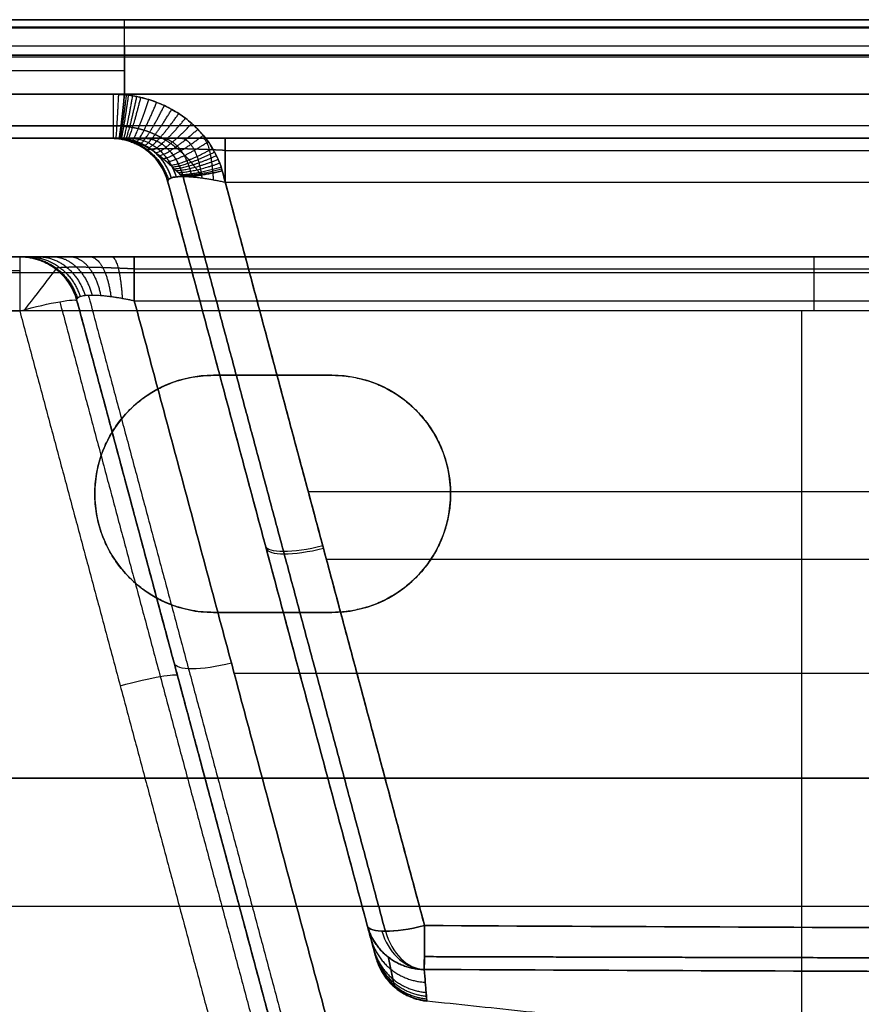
# Model space of a CAD drawing. Header units: millimetres. Extents: x -303 to 908, y -150 to 0.
# Tile 249 of 256: x 444 to 515, y -83 to 0. Entities that reach past the tile are written whole.
import ezdxf

# ---------------------------------------------------------------- set-up
doc = ezdxf.new("R2010")
doc.units = ezdxf.units.MM
doc.header["$MEASUREMENT"] = 0
doc.layers.add('IGES level 0', color=7, linetype='Continuous', true_color=0xfcfbff)

msp = doc.modelspace()

# ---------------------------------------------------------------- linework, layer by layer
at = {"layer": 'IGES level 0', "extrusion": (1, -2.376e-15, 1.82317e-15)}
msp.add_arc((-3, 164.302, 452.5), 3, 285, 0, dxfattribs=at)
at = {"layer": 'IGES level 0', "extrusion": (1, 8.89496e-48, -6.12323e-17)}
msp.add_arc((-3, 164.302, 452.5), 3, 285, 0, dxfattribs=at)
at = {"layer": 'IGES level 0', "extrusion": (1, 7.97996e-17, -6.12323e-17)}
msp.add_arc((-5, 155.484, 451.539), 5, 105.00003, 180, dxfattribs=at)
at = {"layer": 'IGES level 0'}
for centre, radius, start, end in [((451.343, -15, 153.498), 5, 15, 90), ((451.343, -15, -153.498), 5, 15, 90), ((451.343, -15, 153.498), 5, 15, 90), ((451.343, -15), 5, 15, 90), ((443.67, -25, 106.419), 5, 15, 90), ((443.67, -25, -161.171), 5, 15, 90), ((443.67, -25, -27.376), 5, 15, 90), ((443.67, -25, 106.419), 5, 15, 90), ((443.67, -25, 106.419), 5, 15, 89.71585), ((460, -40, -292), 10, 90, 270), ((460, -40, -273.83), 10, 90, 270), ((460, -40, -292), 10, 90, 270), ((470, -40, -292), 10, 0, 90), ((470, -40, -273.83), 10, 0, 90), ((470, -40, -292), 10, 0, 90), ((470, -40, -292), 10, 270, 0), ((470, -40, -292), 10, 270, 0), ((470, -40, -274.27), 10, 270, 0)]:
    msp.add_arc(centre, radius, start, end, dxfattribs=at)
at = {"layer": 'IGES level 0', "extrusion": (1, 6.15843e-15, -7.0442e-15)}
msp.add_arc((-15, -163.157, 461.002), 5, 0, 75, dxfattribs=at)
at = {"layer": 'IGES level 0', "extrusion": (1, -4.42697e-11, -7.0442e-15)}
msp.add_arc((-25, 106.419, 443.67), 5, 0, 85, dxfattribs=at)
at = {"layer": 'IGES level 0', "extrusion": (1, 2.94563e-11, -7.0442e-15)}
msp.add_arc((-25, -170.83, 453.329), 5, 0, 75, dxfattribs=at)
at = {"layer": 'IGES level 0', "extrusion": (1, 0, 0)}
msp.add_arc((-25, -250.419, 510.671), 5, 275, 360, dxfattribs=at)
at = {"layer": 'IGES level 0', "extrusion": (0.793353, -0.608761, 6.12323e-17)}
msp.add_arc((250.255, 106.419, 367.206), 5, 360, 82.09627, dxfattribs=at)
at = {"layer": 'IGES level 0', "extrusion": (-0.2579, 0.962495, -0.084207)}
for centre in [(-422.081, 94.338, -147.446), (-422.081, 94.338, -147.446), (-422.081, 94.338, -180.301)]:
    msp.add_arc(centre, 5, 91.29256, 180, dxfattribs=at)
at = {"layer": 'IGES level 0', "extrusion": (-0.250563, 0.935113, -0.250563)}
for centre, start, end in [((-442.081, -181.502, -121.475), 273.84097, 360), ((-432.081, -190.853, -126.864), 273.84097, 360), ((-442.081, -181.502, -155.724), 273.92424, 360), ((-442.081, -181.502, -155.724), 273.92424, 360), ((-442.081, -181.502, -155.724), 273.84097, 273.92424)]:
    msp.add_arc(centre, 5, start, end, dxfattribs=at)
at = {"layer": 'IGES level 0', "extrusion": (-0.250563, 0.935113, 0.250563)}
for centre, start in [((-442.081, 181.502, -121.679), 0), ((-442.081, 181.502, -155.724), 360), ((-442.081, 181.502, -155.724), 0)]:
    msp.add_arc(centre, 5, start, 86.15903, dxfattribs=at)
at = {"layer": 'IGES level 0', "extrusion": (0.009013, -0.033637, 0.999393)}
msp.add_arc((442.081, -200.875, -129.777), 5, 180, 254.7321, dxfattribs=at)
at = {"layer": 'IGES level 0', "extrusion": (-0.009013, 0.033637, 0.999393)}
msp.add_arc((-442.081, 200.875, 129.777), 5, 360, 74.7321, dxfattribs=at)
at = {"layer": 'IGES level 0', "extrusion": (-0.630459, -0.023036, 0.775881)}
msp.add_arc((92.524, 282.109, -405.564), 5, 289.05078, 352.1209, dxfattribs=at)
at = {"layer": 'IGES level 0', "extrusion": (0.704426, 0.020446, 0.709483)}
msp.add_arc((-88.959, -240.976, 432.025), 5, 109.57821, 177.26763, dxfattribs=at)
at = {"layer": 'IGES level 0', "extrusion": (0.999987, -0.004874, -0.001306)}
msp.add_arc((-72.798, 137.317, 477.988), 5, 104.99982, 178.0748, dxfattribs=at)
at = {"layer": 'IGES level 0', "extrusion": (0.999987, -0.004874, 0.001306)}
msp.add_arc((-72.798, -137.317, 477.988), 5, 181.9252, 255.00018, dxfattribs=at)
at = {"layer": 'IGES level 0', "extrusion": (0.999988, -0.004852, 0.000663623)}
msp.add_arc((-72.809, -137.01, 478.075), 5, 181.9252, 254.99088, dxfattribs=at)
at = {"layer": 'IGES level 0', "extrusion": (0.999988, -0.004824, -0.000162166)}
msp.add_arc((-72.822, -136.616, 478.186), 5, 181.9252, 254.97893, dxfattribs=at)
msp.add_arc((-72.822, -136.616, 478.186), 5, 181.9252, 254.97893, dxfattribs=at)
at = {"layer": 'IGES level 0', "extrusion": (-0.250563, 0.935147, -0.250436)}
msp.add_arc((-442.083, -181.48, -155.744), 5, 273.84083, 273.9241, dxfattribs=at)
at = {"layer": 'IGES level 0'}
for points, degree in [([(-297.5, 0, -289), (302.5, 0, -289), (902.5, 0, -289)], 2), ([(902.5, 0, 165), (302.5, 0, 165), (-297.5, 0, 165)], 2), ([(902.5, 0, 165), (302.5, 0, 165), (-297.5, 0, 165)], 2), ([(-297.5, 0, -289), (302.5, 0, -289), (902.5, 0, -289)], 2), ([(-292.052, 0, -286), (302.5, 0, -286), (897.052, 0, -286)], 2), ([(897.052, 0, -286), (302.5, 0, -286), (-292.052, 0, -286)], 2), ([(152.5, 0, 164.302), (302.5, 0, 164.302), (452.5, 0, 164.302)], 2), ([(152.5, 0, 164.302), (302.5, 0, 164.302), (452.5, 0, 164.302)], 2), ([(452.5, 0, 164.302), (674.287, 0, 164.302), (896.075, 0, 164.302)], 2), ([(452.5, 0, 164.302), (674.287, 0, 164.302), (896.075, 0, 164.302)], 2), ([(-297.5, -0.681, -290.903), (302.5, -0.681, -290.903), (902.5, -0.681, -290.903)], 2), ([(902.5, -0.681, 166.903), (302.5, -0.681, 166.903), (-297.5, -0.681, 166.903)], 2), ([(452.5, -0.62, 162.476), (302.5, -0.62, 162.476), (152.5, -0.62, 162.476)], 2), ([(896.075, -0.62, 162.476), (674.287, -0.62, 162.476), (452.5, -0.62, 162.476)], 2), ([(452.5, -2.224, 161.404), (302.5, -2.224, 161.404), (152.5, -2.224, 161.404)], 2), ([(452.5, -2.224, 161.404), (302.5, -2.224, 161.404), (152.5, -2.224, 161.404)], 2), ([(896.075, -2.224, 161.404), (674.287, -2.224, 161.404), (452.5, -2.224, 161.404)], 2), ([(896.075, -2.224, 161.404), (674.287, -2.224, 161.404), (452.5, -2.224, 161.404)], 2), ([(452.5, -2.224, 161.404), (452.5, -4.281, 160.853), (452.5, -6.339, 160.302)], 2), ([(452.5, -6.339, 160.302), (452.5, -4.281, 160.853), (452.5, -2.224, 161.404)], 2), ([(902.5, -3, -292), (302.5, -3, -292), (-297.5, -3, -292)], 2), ([(-297.5, -3, 168), (302.5, -3, 168), (902.5, -3, 168)], 2), ([(-297.5, -3, -292), (302.5, -3, -292), (902.5, -3, -292)], 2), ([(902.5, -3, 168), (302.5, -3, 168), (-297.5, -3, 168)], 2), ([(-290.827, -3.147, -285.157), (302.5, -3.147, -285.157), (895.827, -3.147, -285.157)], 2), ([(152.5, -4.293, 160.85), (302.5, -4.293, 160.85), (452.5, -4.293, 160.85)], 2), ([(-289.984, -6.294, -284.314), (302.5, -6.294, -284.314), (894.984, -6.294, -284.314)], 2), ([(894.984, -6.294, -284.314), (302.5, -6.294, -284.314), (-289.984, -6.294, -284.314)], 2), ([(451.539, -6.294, 160.313), (302.5, -6.294, 160.313), (153.461, -6.294, 160.313)], 2), ([(153.461, -6.294, 160.313), (302.5, -6.294, 160.313), (451.539, -6.294, 160.313)], 2), ([(452.5, -6.339, 160.302), (452.182, -6.309, 160.309), (451.862, -6.294, 160.313), (451.539, -6.294, 160.313)], 3), ([(451.539, -6.294, 160.313), (451.859, -6.294, 160.313), (452.181, -6.309, 160.31), (452.5, -6.339, 160.302)], 3), ([(894.984, -8.967, -282.528), (302.5, -8.967, -282.528), (-289.984, -8.967, -282.528)], 2), ([(153.461, -8.967, 158.528), (302.5, -8.967, 158.528), (451.539, -8.967, 158.528)], 2), ([(894.984, -10, -279.484), (302.5, -10, -279.484), (-289.984, -10, -279.484)], 2), ([(-289.984, -10, -279.484), (302.5, -10, -279.484), (894.984, -10, -279.484)], 2), ([(153.461, -10, 155.484), (302.5, -10, 155.484), (451.539, -10, 155.484)], 2), ([(451.539, -10, 155.484), (302.5, -10, 155.484), (153.461, -10, 155.484)], 2), ([(153.657, -10, -62), (302.5, -10, -62), (451.343, -10, -62)], 2), ([(451.343, -10, -153.498), (451.343, -10), (451.343, -10, 153.498)], 2), ([(451.343, -10, -153.498), (451.343, -10), (451.343, -10, 153.498)], 2), ([(451.539, -10, 155.484), (451.706, -10, 155.515), (451.873, -10.008, 155.545), (452.039, -10.022, 155.574)], 3), ([(451.539, -10, 155.484), (451.706, -10, 155.515), (451.873, -10.007, 155.545), (452.039, -10.022, 155.574)], 3), ([(894.984, -10, -163.157), (677.993, -10, -163.157), (461.002, -10, -163.157)], 2), ([(894.984, -10, -163.157), (677.993, -10, -163.157), (461.002, -10, -163.157)], 2), ([(454.701, -11.295, 153.498), (454.701, -11.295), (454.701, -11.295, -153.498)], 2), ([(461.002, -11.033, -160.113), (677.716, -11.033, -160.113), (894.43, -11.033, -160.113)], 2), ([(460.746, -12.751, 158.583), (459.533, -13.054, 158.502), (458.326, -13.228, 157.946), (457.44, -13.228, 157.06)], 3), ([(474.501, -76.9, -139.999), (465.97, -45.064, -148.53), (457.44, -13.228, -157.06)], 2), ([(457.44, -13.228, 157.06), (465.97, -45.064, 148.53), (474.501, -76.9, 139.999)], 2), ([(477.807, -76.422, 141.523), (469.277, -44.586, 150.053), (460.746, -12.751, 158.583)], 2), ([(460.746, -12.751, 158.583), (469.277, -44.586, 150.053), (477.807, -76.422, 141.523)], 2), ([(456.172, -13.706, 153.498), (456.172, -13.706), (456.172, -13.706, -153.498)], 2), ([(472.977, -76.422, -136.693), (464.575, -45.064, -145.096), (456.172, -13.706, -153.498)], 2), ([(456.172, -13.706, 153.498), (464.575, -45.064, 145.096), (472.977, -76.422, 136.693)], 2), ([(472.977, -76.422, -136.693), (464.575, -45.064, -145.096), (456.172, -13.706, -153.498)], 2), ([(456.172, -13.706, -153.498), (456.172, -13.706), (456.172, -13.706, 153.498)], 2), ([(456.172, -13.706, 153.498), (464.575, -45.064, 145.096), (472.977, -76.422, 136.693)], 2), ([(456.172, -13.706), (464.936, -46.412), (473.7, -79.118)], 2), ([(461.002, -13.706, -158.328), (677, -13.706, -158.328), (892.998, -13.706, -158.328)], 2), ([(461.002, -13.706, -158.328), (469.404, -45.064, -149.925), (477.807, -76.422, -141.523)], 2), ([(477.807, -76.422, -141.523), (469.404, -45.064, -149.925), (461.002, -13.706, -158.328)], 2), ([(461.002, -13.706, -158.328), (677, -13.706, -158.328), (892.998, -13.706, -158.328)], 2), ([(364.081, -20, -250.419), (510.671, -20, -250.419), (657.262, -20, -250.419)], 2), ([(443.67, -20, 106.419), (403.875, -20, 106.419), (364.081, -20, 106.419)], 2), ([(364.081, -20, -250.419), (510.671, -20, -250.419), (657.262, -20, -250.419)], 2), ([(364.081, -20, -75.872), (403.875, -20, -75.872), (443.67, -20, -75.872)], 2), ([(443.67, -20, -161.171), (443.67, -20, -27.376), (443.67, -20, 106.419)], 2), ([(443.67, -20, -161.171), (443.67, -20, -27.376), (443.67, -20, 106.419)], 2), ([(639.13, -20, -170.83), (546.23, -20, -170.83), (453.329, -20, -170.83)], 2), ([(639.13, -20, -170.83), (546.23, -20, -170.83), (453.329, -20, -170.83)], 2), ([(364.081, -21.152, 109.612), (403.875, -21.152, 109.612), (443.67, -21.152, 109.612)], 2), ([(364.081, -21.314, -253.797), (510.671, -21.314, -253.797), (657.262, -21.314, -253.797)], 2), ([(446.713, -21.033, -161.171), (446.713, -21.033, -27.376), (446.713, -21.033, 106.419)], 2), ([(639.13, -21.033, -167.787), (546.23, -21.033, -167.787), (453.329, -21.033, -167.787)], 2), ([(449.454, -23.236, -164.383), (457.953, -54.955, -155.884), (466.452, -86.673, -147.385)], 2), ([(447.047, -23.79, 109.902), (455.52, -55.414, 112.669), (463.994, -87.037, 115.436)], 2), ([(448.499, -23.706, 106.419), (448.499, -23.706, -27.376), (448.499, -23.706, -161.171)], 2), ([(465.245, -86.203, -144.425), (456.872, -54.955, -152.798), (448.499, -23.706, -161.171)], 2), ([(465.446, -86.952, 111.953), (456.973, -55.329, 109.186), (448.499, -23.706, 106.419)], 2), ([(448.499, -23.706, -161.171), (448.499, -23.706, -27.376), (448.499, -23.706, 106.419)], 2), ([(448.499, -23.706, 106.419), (456.973, -55.329, 109.186), (465.446, -86.952, 111.953)], 2), ([(465.245, -86.203, -144.425), (456.872, -54.955, -152.798), (448.499, -23.706, -161.171)], 2), ([(448.499, -23.706, -24.609), (457.146, -55.978, -24.609), (465.794, -88.25, -24.609)], 2), ([(453.329, -23.706, -166.001), (546.23, -23.706, -166.001), (639.13, -23.706, -166.001)], 2), ([(453.329, -23.706, -166.001), (461.702, -54.955, -157.628), (470.075, -86.203, -149.255)], 2), ([(470.075, -86.203, -149.255), (461.702, -54.955, -157.628), (453.329, -23.706, -166.001)], 2), ([(453.329, -23.706, -166.001), (546.23, -23.706, -166.001), (639.13, -23.706, -166.001)], 2), ([(657.262, -24.564, -255.4), (510.671, -24.564, -255.4), (364.081, -24.564, -255.4)], 2), ([(364.081, -24.564, 111.4), (403.875, -24.564, 111.4), (443.67, -24.564, 111.4)], 2), ([(657.262, -24.564, -255.4), (510.671, -24.564, -255.4), (364.081, -24.564, -255.4)], 2), ([(443.67, -24.564, 111.4), (452.143, -56.188, 114.167), (460.616, -87.811, 116.934)], 2), ([(443.67, -24.564, 111.4), (452.143, -56.188, 114.167), (460.616, -87.811, 116.934)], 2), ([(509.584, -24.564, -255.4), (509.584, -74.782, -259.794), (509.584, -125, -264.187)], 2), ([(460, -30, -255.876), (465, -30, -255.876), (470, -30, -255.876)], 2), ([(470, -30, -292), (465, -30, -292), (460, -30, -292)], 2), ([(460, -30, -292), (460, -30, -273.938), (460, -30, -255.876)], 2), ([(460, -30, -273.938), (465, -30, -273.938), (470, -30, -273.938)], 2), ([(460, -30, -255.876), (460, -30, -273.938), (460, -30, -292)], 2), ([(460, -30, -255.876), (465, -30, -255.876), (470, -30, -255.876)], 2), ([(470, -30, -292), (465, -30, -292), (460, -30, -292)], 2), ([(465, -30, -255.876), (465, -30, -273.938), (465, -30, -292)], 2), ([(470, -30, -292), (470, -30, -273.938), (470, -30, -255.876)], 2), ([(470, -30, -255.876), (470, -30, -273.938), (470, -30, -292)], 2), ([(454.444, -31.685, -256.023), (454.444, -31.685, -274.012), (454.444, -31.685, -292)], 2), ([(476.344, -32.27, -256.074), (476.344, -32.27, -274.037), (476.344, -32.27, -292)], 2), ([(467.997, -39.811, 151.333), (677, -39.811, 151.333), (886.003, -39.811, 151.333)], 2), ([(450, -40, -256.751), (450, -40, -274.375), (450, -40, -292)], 2), ([(480, -40, -256.751), (480, -40, -274.375), (480, -40, -292)], 2), ([(480, -40, -292), (480, -40, -274.375), (480, -40, -256.751)], 2), ([(469.526, -45.519, -149.803), (677, -45.519, -149.803), (884.474, -45.519, -149.803)], 2), ([(465.004, -46.667, 144.666), (465.004, -46.667), (465.004, -46.667, -144.666)], 2), ([(476.344, -47.73, -257.427), (476.344, -47.73, -274.713), (476.344, -47.73, -292)], 2), ([(454.444, -48.315, -257.478), (454.444, -48.315, -274.739), (454.444, -48.315, -292)], 2), ([(470, -50, -257.626), (465, -50, -257.626), (460, -50, -257.626)], 2), ([(460, -50, -257.626), (460, -50, -274.813), (460, -50, -292)], 2), ([(460, -50, -292), (465, -50, -292), (470, -50, -292)], 2), ([(470, -50, -274.813), (465, -50, -274.813), (460, -50, -274.813)], 2), ([(460, -50, -292), (460, -50, -274.813), (460, -50, -257.626)], 2), ([(470, -50, -257.626), (465, -50, -257.626), (460, -50, -257.626)], 2), ([(460, -50, -292), (465, -50, -292), (470, -50, -292)], 2), ([(465, -50, -257.626), (465, -50, -274.813), (465, -50, -292)], 2), ([(470, -50, -292), (470, -50, -274.813), (470, -50, -257.626)], 2), ([(470, -50, -257.626), (470, -50, -274.813), (470, -50, -292)], 2), ([(461.752, -55.142, -157.577), (551.816, -55.142, -157.577), (641.881, -55.142, -157.577)], 2), ([(457.209, -56.213, 109.263), (457.209, -56.213, -21.599), (457.209, -56.213, -152.461)], 2), ([(902.5, -64, -292), (302.5, -64, -292), (-297.5, -64, -292)], 2), ([(-297.5, -64, 168), (302.5, -64, 168), (902.5, -64, 168)], 2), ([(359.687, -74.782, 115.794), (408.406, -74.782, 115.794), (457.125, -74.782, 115.794)], 2), ([(359.687, -74.782, -259.794), (509.78, -74.782, -259.794), (659.874, -74.782, -259.794)], 2), ([(635.346, -94.502, 0), (603.876, -93.637, 0), (572.406, -91.872, 0), (540.935, -89.308, 0), (509.465, -86.18, 0), (477.995, -82.796, 0)], 5)]:
    msp.add_open_spline(points, degree=degree, dxfattribs=at)
for points, weights, degree in [([(451.539, -6.294, 160.313), (451.539, -10, 159.321), (451.539, -10, 155.484)], [1, 0.793353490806, 1], 2), ([(451.79, -10.006, 155.53), (451.839, -9.971, 159.328), (452.021, -6.305, 160.31)], [1, 0.796224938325, 1], 2), ([(452.5, -6.339, 160.302), (452.139, -9.955, 159.333), (452.039, -10.022, 155.574)], [1, 0.799164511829, 1], 2), ([(452.039, -10.022, 155.574), (452.139, -9.955, 159.333), (452.5, -6.339, 160.302)], [1, 0.79916465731, 1], 2), ([(452.132, -10.031, 155.59), (452.251, -9.952, 159.333), (452.676, -6.357, 160.297)], [1, 0.800270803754, 1], 2), ([(452.223, -10.042, 155.605), (452.362, -9.951, 159.334), (452.851, -6.377, 160.291)], [1, 0.801386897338, 1], 2), ([(452.406, -10.067, 155.636), (452.585, -9.955, 159.333), (453.199, -6.428, 160.278)], [1, 0.80365110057, 1], 2), ([(452.588, -10.098, 155.666), (452.808, -9.965, 159.33), (453.544, -6.49, 160.261)], [1, 0.805962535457, 1], 2), ([(452.768, -10.135, 155.696), (453.03, -9.983, 159.325), (453.885, -6.563, 160.241)], [1, 0.808326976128, 1], 2), ([(453.127, -10.225, 155.754), (453.476, -10.039, 159.31), (454.558, -6.745, 160.193)], [1, 0.813240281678, 1], 2), ([(453.482, -10.339, 155.812), (453.922, -10.123, 159.287), (455.219, -6.972, 160.132)], [1, 0.818447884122, 1], 2), ([(453.834, -10.477, 155.87), (454.37, -10.237, 159.257), (455.866, -7.247, 160.058)], [1, 0.824014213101, 1], 2), ([(454.178, -10.635, 155.928), (454.811, -10.378, 159.219), (456.487, -7.565, 159.973)], [1, 0.829918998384, 1], 2), ([(454.513, -10.814, 155.989), (455.244, -10.547, 159.174), (457.08, -7.922, 159.877)], [1, 0.836200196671, 1], 2), ([(451.539, -8.967, 158.528), (451.764, -8.957, 158.54), (451.988, -8.958, 158.55), (452.212, -8.969, 158.557)], [0.896676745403, 0.897623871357, 0.89858968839, 0.899582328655], 3), ([(454.84, -11.013, 156.053), (455.671, -10.742, 159.122), (457.645, -8.32, 159.771)], [1, 0.842947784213, 1], 2), ([(455.161, -11.233, 156.122), (456.092, -10.966, 159.062), (458.18, -8.759, 159.653)], [1, 0.850275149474, 1], 2), ([(455.476, -11.472, 156.2), (456.507, -11.217, 158.994), (458.684, -9.238, 159.525)], [1, 0.858299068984, 1], 2), ([(455.783, -11.728, 156.287), (456.909, -11.492, 158.921), (459.145, -9.749, 159.388)], [1, 0.867020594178, 1], 2), ([(451.343, -10, 153.498), (451.343, -10, 154.17), (451.408, -10, 154.834), (451.539, -10, 155.484)], [1, 0.996841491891, 0.996841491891, 1], 3), ([(451.343, -10, -153.498), (455.179, -10, -153.498), (456.172, -13.706, -153.498)], [1, 0.793353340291, 1], 2), ([(454.134, -10, -160.366), (452.319, -10, -158.551), (451.343, -10, -156.15), (451.343, -10, -153.498)], [1, 0.953442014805, 0.953442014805, 1], 3), ([(451.343, -10, 153.498), (451.343, -10, 154.17), (451.408, -10, 154.834), (451.539, -10, 155.484)], [1, 0.996841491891, 0.996841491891, 1], 3), ([(451.525, -10, -155.416), (455.13, -10, -154.72), (456.209, -13.503, -154.511)], [1, 0.806066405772, 1], 2), ([(451.527, -10, 155.427), (455.13, -10, 154.727), (456.21, -13.502, 154.517)], [1, 0.806132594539, 0.999999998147], 2), ([(452.066, -10, -157.242), (455.355, -10, -155.905), (456.439, -13.352, -155.465)], [1, 0.815353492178, 1], 2), ([(452.946, -10, -158.912), (455.845, -10, -156.992), (456.854, -13.259, -156.324)], [1, 0.821007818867, 1], 2), ([(457.44, -13.228, -157.06), (456.575, -10, -157.925), (454.134, -10, -160.366)], [1, 0.822906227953, 1], 2), ([(461.002, -10, -163.157), (458.35, -10, -163.157), (455.949, -10, -162.181), (454.134, -10, -160.366)], [1, 0.953442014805, 0.953442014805, 1], 3), ([(454.134, -10, -160.366), (456.575, -10, -157.925), (457.44, -13.228, -157.06)], [1, 0.822906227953, 1], 2), ([(455.588, -10, -161.554), (457.508, -10, -158.655), (458.176, -13.259, -157.646)], [1, 0.821007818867, 1], 2), ([(456.085, -11.998, 156.388), (457.3, -11.791, 158.841), (459.562, -10.29, 159.243)], [1, 0.876597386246, 1], 2), ([(457.258, -10, -162.434), (458.595, -10, -159.145), (459.035, -13.352, -158.061)], [1, 0.815353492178, 1], 2), ([(459.084, -10, -162.975), (459.78, -10, -159.37), (459.989, -13.503, -158.291)], [1, 0.806066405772, 1], 2), ([(461.002, -13.706, -158.328), (461.002, -10, -159.321), (461.002, -10, -163.157)], [1, 0.793353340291, 1], 2), ([(454.968, -11.098, 156.079), (456.005, -11.995, 155.655), (456.443, -13.351, 155.476)], [0.908486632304, 0.916123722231, 0.999999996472], 2), ([(456.389, -12.283, 156.506), (457.683, -12.114, 158.754), (459.935, -10.861, 159.09)], [1, 0.887277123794, 1], 2), ([(456.544, -12.432, 156.574), (457.872, -12.285, 158.708), (460.104, -11.158, 159.01)], [1, 0.893137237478, 1], 2), ([(456.703, -12.585, 156.65), (458.062, -12.462, 158.661), (460.261, -11.464, 158.928)], [1, 0.899422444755, 1], 2), ([(456.524, -12.413, 156.565), (456.727, -12.816, 156.43), (456.863, -13.258, 156.339)], [0.951795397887, 0.971291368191, 0.99999999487], 2), ([(456.869, -12.742, 156.735), (458.252, -12.646, 158.611), (460.405, -11.777, 158.844)], [1, 0.906192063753, 1], 2), ([(457.044, -12.901, 156.829), (458.443, -12.835, 158.561), (460.534, -12.096, 158.759)], [1, 0.913492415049, 1], 2), ([(457.232, -13.064, 156.937), (458.637, -13.03, 158.509), (460.649, -12.421, 158.672)], [1, 0.921436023, 1], 2), ([(457.44, -13.228, 157.06), (456.532, -13.228, 156.152), (456.089, -13.395, 154.907), (456.172, -13.706, 153.498)], [1, 0.95344201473, 0.95344201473, 1], 3), ([(456.172, -13.706, -153.498), (456.089, -13.395, -154.907), (456.532, -13.228, -156.152), (457.44, -13.228, -157.06)], [1, 0.953442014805, 0.953442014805, 1], 3), ([(457.44, -13.228, 157.06), (456.532, -13.228, 156.152), (456.089, -13.395, 154.907), (456.172, -13.706, 153.498)], [1, 0.95344201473, 0.95344201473, 1], 3), ([(457.333, -13.146, 156.996), (458.735, -13.128, 158.482), (460.7, -12.585, 158.628)], [1, 0.925692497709, 1], 2), ([(457.44, -13.228, 157.06), (458.836, -13.228, 158.456), (460.746, -12.751, 158.583)], [1, 0.930163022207, 1], 2), ([(457.44, -13.228, -157.06), (458.348, -13.228, -157.968), (459.593, -13.395, -158.411), (461.002, -13.706, -158.328)], [1, 0.953442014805, 0.953442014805, 1], 3), ([(443.67, -20, -161.171), (447.506, -20, -161.171), (448.499, -23.706, -161.171)], [1, 0.793353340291, 1], 2), ([(453.329, -20, -170.83), (447.595, -20, -170.83), (443.67, -20, -166.905), (443.67, -20, -161.171)], [1, 0.820270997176, 0.820270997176, 1], 3), ([(443.852, -20, -163.089), (447.456, -20, -162.393), (448.536, -23.503, -162.185)], [1, 0.806066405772, 1], 2), ([(444.393, -20, -164.915), (447.682, -20, -163.579), (448.766, -23.352, -163.138)], [1, 0.815353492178, 1], 2), ([(445.272, -20, -166.585), (448.172, -20, -164.666), (449.181, -23.259, -163.998)], [1, 0.821007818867, 1], 2), ([(446.461, -20, -168.039), (448.902, -20, -165.598), (449.767, -23.228, -164.733)], [1, 0.822906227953, 1], 2), ([(447.915, -20, -169.228), (449.834, -20, -166.328), (450.502, -23.259, -165.319)], [1, 0.821007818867, 1], 2), ([(449.585, -20, -170.107), (450.921, -20, -166.818), (451.362, -23.352, -165.734)], [1, 0.815353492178, 1], 2), ([(451.411, -20, -170.648), (452.107, -20, -167.044), (452.315, -23.503, -165.964)], [1, 0.806066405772, 1], 2), ([(453.329, -23.706, -166.001), (453.329, -20, -166.994), (453.329, -20, -170.83)], [1, 0.793353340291, 1], 2), ([(448.499, -23.706, -161.171), (448.319, -23.034, -164.218), (450.282, -23.034, -166.181), (453.329, -23.706, -166.001)], [1, 0.820270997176, 0.820270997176, 1], 3), ([(460, -50, -257.626), (440, -50, -257.626), (440, -30, -255.876), (460, -30, -255.876)], [1, 0.333333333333, 0.333333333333, 1], 3), ([(460, -50, -257.626), (440, -50, -257.626), (440, -30, -255.876), (460, -30, -255.876)], [1, 0.333333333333, 0.333333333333, 1], 3), ([(470, -30, -255.876), (475.858, -30, -255.876), (480, -34.142, -256.238), (480, -40, -256.751)], [1, 0.804737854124, 0.804737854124, 1], 3), ([(470, -30, -255.876), (475.858, -30, -255.876), (480, -34.142, -256.238), (480, -40, -256.751)], [1, 0.804737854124, 0.804737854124, 1], 3), ([(480, -40, -256.751), (480, -45.858, -257.263), (475.858, -50, -257.626), (470, -50, -257.626)], [1, 0.804737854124, 0.804737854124, 1], 3), ([(480, -40, -256.751), (480, -45.858, -257.263), (475.858, -50, -257.626), (470, -50, -257.626)], [1, 0.804737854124, 0.804737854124, 1], 3), ([(472.977, -76.422, -136.693), (473.965, -80.108, -136.826), (477.783, -80.125, -136.861)], [1, 0.794774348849, 1], 2), ([(477.783, -80.125, 136.861), (473.965, -80.108, 136.826), (472.977, -76.422, 136.693)], [1, 0.794774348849, 1], 2), ([(477.783, -80.125, -136.861), (477.788, -80.001, -140.564), (477.807, -76.422, -141.523)], [1, 0.803467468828, 1], 2), ([(477.807, -76.422, 141.523), (477.788, -80.001, 140.564), (477.783, -80.125, 136.861)], [1, 0.803467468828, 1], 2), ([(473.267, -77.503, 102.528), (474.213, -81.033, 102.638), (477.865, -81.201, 102.671)], [1, 0.807184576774, 1], 2), ([(473.267, -77.503, -102.53), (474.213, -81.033, -102.639), (477.865, -81.201, -102.673)], [1, 0.807184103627, 1], 2), ([(473.499, -78.368, 68.357), (474.413, -81.779, 68.435), (477.933, -82.057, 68.461)], [1, 0.816768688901, 1], 2), ([(473.499, -78.368, -68.361), (474.413, -81.779, -68.438), (477.933, -82.057, -68.464)], [1, 0.816767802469, 1], 2), ([(473.585, -78.69, 51.268), (474.487, -82.057, 51.328), (477.959, -82.374, 51.348)], [1, 0.820248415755, 1], 2), ([(473.648, -78.926, 34.179), (474.542, -82.262, 34.219), (477.979, -82.607, 34.233)], [1, 0.8227701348, 1], 2), ([(473.648, -78.926, -34.185), (474.542, -82.262, -34.225), (477.979, -82.606, -34.239)], [1, 0.822769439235, 1], 2), ([(473.687, -79.07, 17.089), (474.576, -82.387, 17.109), (477.991, -82.748, 17.116)], [1, 0.824296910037, 1], 2), ([(473.687, -79.07, -17.093), (474.576, -82.387, -17.113), (477.991, -82.748, -17.121)], [1, 0.824296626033, 1], 2), ([(473.7, -79.118, -0.002), (474.587, -82.429, -0.002), (477.995, -82.796, -0.002)], [1, 0.824807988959, 1], 2)]:
    msp.add_rational_spline(points, weights, degree=degree, dxfattribs=at)
for points, knots in [([(460.746, -12.751, 158.583), (460.731, -12.695, 158.598), (460.7, -12.585, 158.628), (460.632, -12.366, 158.687), (460.537, -12.095, 158.759), (460.407, -11.776, 158.845), (460.263, -11.463, 158.929), (460.106, -11.157, 159.011), (459.881, -10.761, 159.117), (459.57, -10.285, 159.244), (459.152, -9.744, 159.389), (458.691, -9.234, 159.526), (458.185, -8.752, 159.655), (457.65, -8.314, 159.772), (457.085, -7.916, 159.879), (456.492, -7.558, 159.975), (455.87, -7.24, 160.06), (455.221, -6.964, 160.134), (454.561, -6.737, 160.195), (453.999, -6.586, 160.235), (453.544, -6.488, 160.262), (453.2, -6.426, 160.278), (452.91, -6.384, 160.289), (452.676, -6.356, 160.297), (452.559, -6.344, 160.3), (452.5, -6.339, 160.302)], [-0.01118374, -0.01118374, -0.01118374, -0.01118374, -0.01100899, -0.01083425, -0.01048475, -0.01013526, -0.00978577, -0.00943628, -0.00908679, -0.0083878, -0.00768882, -0.00698984, -0.00629085, -0.00559187, -0.00489289, -0.0041939, -0.00349492, -0.00279593, -0.00209695, -0.00139797, -0.00104848, -0.00069898, -0.00034949, -0.00017475, 0, 0, 0, 0]), ([(452.5, -6.339, 160.302), (453.441, -6.426, 160.278), (454.347, -6.638, 160.221), (456.091, -7.307, 160.042), (456.912, -7.763, 159.92), (458.378, -8.878, 159.621), (459.035, -9.549, 159.441), (460.089, -11.031, 159.044), (460.511, -11.88, 158.817), (460.746, -12.751, 158.583)], [0, 0, 0, 0, 0.25, 0.25, 0.5, 0.5, 0.75, 0.75, 1, 1, 1, 1]), ([(454.134, -10, -160.366), (453.691, -10, -159.923), (453.292, -10, -159.435), (452.599, -10, -158.388), (452.304, -10, -157.828), (451.828, -10, -156.656), (451.646, -10, -156.044), (451.404, -10, -154.788), (451.343, -10, -154.145), (451.343, -10, -153.498)], [0, 0, 0, 0, 0.1879699, 0.1879699, 0.3759397, 0.3759397, 0.5639096, 0.5639096, 0.7518794, 0.7518794, 0.7518794, 0.7518794]), ([(452.039, -10.022, 155.574), (452.07, -10.025, 155.579), (452.132, -10.031, 155.59), (452.254, -10.045, 155.611), (452.406, -10.066, 155.636), (452.588, -10.097, 155.667), (452.829, -10.146, 155.706), (453.127, -10.222, 155.754), (453.482, -10.335, 155.812), (453.836, -10.473, 155.87), (454.18, -10.632, 155.928), (454.514, -10.811, 155.988), (454.841, -11.01, 156.052), (455.161, -11.229, 156.121), (455.478, -11.47, 156.198), (455.784, -11.725, 156.285), (456.085, -11.995, 156.385), (456.337, -12.233, 156.483), (456.543, -12.431, 156.573), (456.702, -12.584, 156.649), (456.868, -12.741, 156.733), (457.042, -12.901, 156.827), (457.198, -13.036, 156.917), (457.332, -13.146, 156.995), (457.404, -13.201, 157.038), (457.44, -13.228, 157.06)], [0, 0, 0, 0, 0.00017475, 0.00034949, 0.00069898, 0.00104848, 0.00139797, 0.00209695, 0.00279593, 0.00349492, 0.0041939, 0.00489289, 0.00559187, 0.00629085, 0.00698984, 0.00768882, 0.0083878, 0.00908679, 0.00943628, 0.00978577, 0.01013526, 0.01048475, 0.01083425, 0.01100899, 0.01118374, 0.01118374, 0.01118374, 0.01118374]), ([(452.039, -10.022, 155.574), (453.13, -10.119, 155.763), (454.168, -10.539, 155.902), (455.498, -11.466, 156.196), (455.907, -11.826, 156.312), (456.677, -12.556, 156.621), (457.045, -12.932, 156.824), (457.44, -13.228, 157.06)], [3.309506, 3.309506, 3.309506, 3.309506, 3.809506, 3.809506, 4.059506, 4.059506, 4.309506, 4.309506, 4.309506, 4.309506]), ([(461.002, -10, -163.157), (460.355, -10, -163.157), (459.712, -10, -163.096), (458.456, -10, -162.854), (457.844, -10, -162.672), (456.672, -10, -162.196), (456.112, -10, -161.901), (455.065, -10, -161.208), (454.577, -10, -160.809), (454.134, -10, -160.366)], [5.5313059, 5.5313059, 5.5313059, 5.5313059, 5.7192757, 5.7192757, 5.9072456, 5.9072456, 6.0952155, 6.0952155, 6.2831853, 6.2831853, 6.2831853, 6.2831853]), ([(456.172, -13.706, -153.498), (456.152, -13.63, -153.842), (456.164, -13.562, -154.182), (456.254, -13.443, -154.841), (456.331, -13.393, -155.161), (456.547, -13.311, -155.769), (456.687, -13.28, -156.057), (457.022, -13.239, -156.592), (457.218, -13.228, -156.838), (457.44, -13.228, -157.06)], [-0.7518794, -0.7518794, -0.7518794, -0.7518794, -0.5639096, -0.5639096, -0.3759397, -0.3759397, -0.1879699, -0.1879699, 0, 0, 0, 0]), ([(457.44, -13.228, -157.06), (457.662, -13.228, -157.282), (457.908, -13.239, -157.478), (458.443, -13.28, -157.813), (458.731, -13.311, -157.953), (459.339, -13.393, -158.169), (459.659, -13.443, -158.246), (460.318, -13.562, -158.336), (460.658, -13.63, -158.348), (461.002, -13.706, -158.328)], [-6.2831853, -6.2831853, -6.2831853, -6.2831853, -6.0952155, -6.0952155, -5.9072456, -5.9072456, -5.7192757, -5.7192757, -5.5313059, -5.5313059, -5.5313059, -5.5313059]), ([(453.329, -20, -170.83), (452.682, -20, -170.83), (452.039, -20, -170.769), (450.783, -20, -170.527), (450.171, -20, -170.346), (448.999, -20, -169.869), (448.439, -20, -169.574), (447.391, -20, -168.881), (446.904, -20, -168.482), (446.018, -20, -167.596), (445.619, -20, -167.109), (444.926, -20, -166.061), (444.631, -20, -165.501), (444.154, -20, -164.329), (443.973, -20, -163.717), (443.731, -20, -162.461), (443.67, -20, -161.818), (443.67, -20, -161.171)], [2.389713, 2.389713, 2.389713, 2.389713, 2.577683, 2.577683, 2.765653, 2.765653, 2.953623, 2.953623, 3.141593, 3.141593, 3.329563, 3.329563, 3.517532, 3.517532, 3.705502, 3.705502, 3.893472, 3.893472, 3.893472, 3.893472]), ([(448.499, -23.706, -161.171), (448.479, -23.63, -161.515), (448.491, -23.562, -161.855), (448.581, -23.443, -162.514), (448.658, -23.393, -162.834), (448.874, -23.311, -163.442), (449.013, -23.28, -163.73), (449.349, -23.239, -164.265), (449.545, -23.228, -164.512), (449.988, -23.228, -164.955), (450.235, -23.239, -165.151), (450.77, -23.28, -165.487), (451.058, -23.311, -165.626), (451.666, -23.393, -165.842), (451.986, -23.443, -165.919), (452.645, -23.562, -166.009), (452.985, -23.63, -166.021), (453.329, -23.706, -166.001)], [-3.893472, -3.893472, -3.893472, -3.893472, -3.705502, -3.705502, -3.517532, -3.517532, -3.329563, -3.329563, -3.141593, -3.141593, -2.953623, -2.953623, -2.765653, -2.765653, -2.577683, -2.577683, -2.389713, -2.389713, -2.389713, -2.389713]), ([(477.807, -76.422, -141.523), (494.407, -76.503, -141.501), (511.008, -76.577, -141.481), (544.209, -76.706, -141.447), (560.81, -76.76, -141.432), (594.011, -76.848, -141.409), (610.612, -76.88, -141.4), (643.813, -76.922, -141.389), (660.414, -76.931, -141.386), (693.615, -76.925, -141.388), (710.216, -76.91, -141.392), (743.417, -76.855, -141.407), (760.018, -76.815, -141.418), (793.219, -76.711, -141.445), (809.82, -76.646, -141.463), (843.021, -76.496, -141.503), (859.621, -76.41, -141.526), (876.222, -76.316, -141.551)], [-0.3984164, -0.3984164, -0.3984164, -0.3984164, -0.3486143, -0.3486143, -0.2988123, -0.2988123, -0.2490102, -0.2490102, -0.1992082, -0.1992082, -0.1494061, -0.1494061, -0.0996041, -0.0996041, -0.049802, -0.049802, 0, 0, 0, 0]), ([(876.222, -76.316, 141.551), (859.621, -76.41, 141.526), (843.021, -76.496, 141.503), (809.82, -76.646, 141.463), (793.219, -76.711, 141.445), (760.018, -76.815, 141.418), (743.417, -76.855, 141.407), (710.216, -76.91, 141.392), (693.615, -76.925, 141.388), (660.414, -76.931, 141.386), (643.813, -76.922, 141.389), (610.612, -76.88, 141.4), (594.011, -76.848, 141.409), (560.81, -76.76, 141.432), (544.209, -76.706, 141.447), (511.008, -76.577, 141.481), (494.407, -76.503, 141.501), (477.807, -76.422, 141.523)], [-0.3984165, -0.3984165, -0.3984165, -0.3984165, -0.3486145, -0.3486145, -0.2988124, -0.2988124, -0.2490103, -0.2490103, -0.1992083, -0.1992083, -0.1494062, -0.1494062, -0.0996041, -0.0996041, -0.0498021, -0.0498021, 0, 0, 0, 0]), ([(876.222, -76.316, -141.551), (809.82, -76.692, -141.451), (743.417, -76.916, -141.39), (610.612, -76.94, -141.384), (544.209, -76.746, -141.436), (477.807, -76.422, -141.523)], [0, 0, 0, 0, 0.5, 0.5, 1, 1, 1, 1]), ([(477.807, -76.422, 141.523), (544.209, -76.746, 141.436), (610.612, -76.94, 141.384), (743.417, -76.916, 141.39), (809.82, -76.692, 141.451), (876.222, -76.316, 141.551)], [2, 2, 2, 2, 2.5, 2.5, 3, 3, 3, 3]), ([(472.977, -76.422, 136.693), (473.08, -76.805, 125.306), (473.178, -77.172, 113.917), (473.355, -77.833, 91.139), (473.434, -78.126, 79.749), (473.531, -78.489, 62.661), (473.56, -78.596, 56.965), (473.61, -78.783, 45.572), (473.631, -78.862, 39.875), (473.665, -78.99, 28.482), (473.678, -79.038, 22.785), (473.695, -79.102, 11.392), (473.7, -79.118, 5.695), (473.7, -79.118, -5.699), (473.695, -79.102, -11.396), (473.678, -79.038, -22.791), (473.665, -78.989, -28.488), (473.614, -78.799, -45.578), (473.563, -78.609, -56.97), (473.434, -78.126, -79.752), (473.355, -77.833, -91.141), (473.178, -77.172, -113.918), (473.08, -76.805, -125.306), (472.977, -76.422, -136.693)], [0, 0, 0, 0, 0.0341828, 0.0341828, 0.0683656, 0.0683656, 0.085457, 0.085457, 0.1025484, 0.1025484, 0.1196399, 0.1196399, 0.1367313, 0.1367313, 0.1538227, 0.1538227, 0.1709141, 0.1709141, 0.2050969, 0.2050969, 0.2392797, 0.2392797, 0.2734625, 0.2734625, 0.2734625, 0.2734625]), ([(472.977, -76.422, 136.693), (473.183, -77.189, 113.918), (473.369, -77.885, 91.141), (473.628, -78.851, 45.574), (473.7, -79.119, 22.786), (473.7, -79.118, -22.79), (473.628, -78.851, -45.579), (473.369, -77.885, -91.142), (473.183, -77.189, -113.919), (472.977, -76.422, -136.693)], [3, 3, 3, 3, 3.25, 3.25, 3.5, 3.5, 3.75, 3.75, 4, 4, 4, 4]), ([(876.25, -80.022, -136.75), (859.648, -80.115, -136.847), (843.045, -80.196, -136.94), (809.84, -80.331, -137.105), (793.237, -80.385, -137.178), (760.031, -80.471, -137.298), (743.428, -80.502, -137.344), (710.221, -80.544, -137.409), (693.618, -80.555, -137.427), (660.412, -80.56, -137.434), (643.809, -80.553, -137.423), (610.604, -80.521, -137.374), (594.001, -80.496, -137.336), (560.795, -80.426, -137.234), (544.192, -80.381, -137.172), (510.987, -80.269, -137.028), (494.385, -80.202, -136.947), (477.783, -80.125, -136.861)], [0, 0, 0, 0, 0.049802, 0.049802, 0.0996041, 0.0996041, 0.1494061, 0.1494061, 0.1992082, 0.1992082, 0.2490102, 0.2490102, 0.2988123, 0.2988123, 0.3486143, 0.3486143, 0.3984164, 0.3984164, 0.3984164, 0.3984164]), ([(477.783, -80.125, 136.861), (494.385, -80.202, 136.947), (510.987, -80.269, 137.028), (544.192, -80.381, 137.172), (560.795, -80.426, 137.234), (594.001, -80.496, 137.336), (610.603, -80.521, 137.374), (643.809, -80.553, 137.423), (660.412, -80.56, 137.434), (693.618, -80.555, 137.427), (710.221, -80.544, 137.409), (743.427, -80.502, 137.344), (760.03, -80.471, 137.298), (793.237, -80.385, 137.178), (809.84, -80.331, 137.105), (843.045, -80.196, 136.94), (859.648, -80.115, 136.847), (876.25, -80.022, 136.75)], [0, 0, 0, 0, 0.0498021, 0.0498021, 0.0996041, 0.0996041, 0.1494062, 0.1494062, 0.1992083, 0.1992083, 0.2490103, 0.2490103, 0.2988124, 0.2988124, 0.3486145, 0.3486145, 0.3984165, 0.3984165, 0.3984165, 0.3984165]), ([(477.783, -80.125, 136.861), (544.193, -80.434, 137.204), (610.605, -80.566, 137.445), (743.428, -80.548, 137.416), (809.84, -80.395, 137.138), (876.25, -80.022, 136.75)], [1, 1, 1, 1, 1.5, 1.5, 2, 2, 2, 2]), ([(876.25, -80.022, -136.75), (809.84, -80.395, -137.138), (743.429, -80.548, -137.416), (610.605, -80.566, -137.445), (544.193, -80.434, -137.204), (477.783, -80.125, -136.861)], [3, 3, 3, 3, 3.5, 3.5, 4, 4, 4, 4]), ([(477.783, -80.125, -136.861), (477.812, -80.508, -125.469), (477.84, -80.873, -114.072), (477.891, -81.529, -91.273), (477.914, -81.819, -79.87), (477.953, -82.295, -57.059), (477.968, -82.481, -45.65), (477.984, -82.669, -28.533), (477.988, -82.716, -22.827), (477.993, -82.78, -11.414), (477.995, -82.796, -5.708), (477.995, -82.796, 5.704), (477.993, -82.78, 11.41), (477.988, -82.716, 22.822), (477.984, -82.669, 28.527), (477.974, -82.544, 39.938), (477.967, -82.466, 45.643), (477.952, -82.282, 57.053), (477.943, -82.176, 62.757), (477.914, -81.819, 79.867), (477.891, -81.529, 91.271), (477.84, -80.873, 114.071), (477.812, -80.508, 125.468), (477.783, -80.125, 136.861)], [-0.2734625, -0.2734625, -0.2734625, -0.2734625, -0.2392797, -0.2392797, -0.2050969, -0.2050969, -0.1709141, -0.1709141, -0.1538227, -0.1538227, -0.1367313, -0.1367313, -0.1196399, -0.1196399, -0.1025484, -0.1025484, -0.085457, -0.085457, -0.0683656, -0.0683656, -0.0341828, -0.0341828, 0, 0, 0, 0]), ([(477.783, -80.125, -136.861), (477.841, -80.892, -114.058), (477.895, -81.581, -91.254), (477.972, -82.534, -45.634), (477.995, -82.796, -22.818), (477.995, -82.796, 22.814), (477.972, -82.534, 45.629), (477.895, -81.581, 91.252), (477.841, -80.892, 114.058), (477.783, -80.125, 136.861)], [0, 0, 0, 0, 0.25, 0.25, 0.5, 0.5, 0.75, 0.75, 1, 1, 1, 1])]:
    msp.add_open_spline(points, degree=3, knots=knots, dxfattribs=at)
for points, weights, knots in [([(452.212, -8.969, 158.557), (452.253, -8.971, 158.559), (452.336, -8.975, 158.561), (452.501, -8.987, 158.566), (452.706, -9.007, 158.57), (452.951, -9.038, 158.574), (453.275, -9.091, 158.576), (453.679, -9.177, 158.574), (454.158, -9.311, 158.565), (454.635, -9.478, 158.549), (455.098, -9.675, 158.527), (455.547, -9.9, 158.499), (455.983, -10.154, 158.466), (456.406, -10.436, 158.428), (456.818, -10.749, 158.386), (457.209, -11.084, 158.341), (457.581, -11.442, 158.294), (457.879, -11.759, 158.255), (458.111, -12.025, 158.224), (458.283, -12.231, 158.202), (458.454, -12.442, 158.18), (458.624, -12.658, 158.16), (458.766, -12.842, 158.145), (458.881, -12.992, 158.134), (458.94, -13.067, 158.129), (458.969, -13.105, 158.127)], [0.899582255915, 0.899766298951, 0.900134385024, 0.900878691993, 0.901821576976, 0.90297687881, 0.904552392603, 0.906596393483, 0.909191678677, 0.911980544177, 0.914928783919, 0.918061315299, 0.921426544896, 0.925075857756, 0.929095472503, 0.933439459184, 0.938208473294, 0.942633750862, 0.946533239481, 0.949670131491, 0.95305356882, 0.95669178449, 0.959995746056, 0.962823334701, 0.964328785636, 0.965081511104], [0, 0, 0, 0, 0.00017475, 0.00034949, 0.00069898, 0.00104848, 0.00139797, 0.00209695, 0.00279593, 0.00349492, 0.0041939, 0.00489289, 0.00559187, 0.00629085, 0.00698984, 0.00768882, 0.0083878, 0.00908679, 0.00943628, 0.00978577, 0.01013526, 0.01048475, 0.01083425, 0.01100899, 0.01118374, 0.01118374, 0.01118374, 0.01118374]), ([(456.143, -10.885, -158.357), (455.834, -10.885, -158.049), (455.56, -10.889, -157.706), (455.092, -10.901, -156.966), (454.898, -10.911, -156.568), (454.597, -10.936, -155.735), (454.491, -10.951, -155.299), (454.37, -10.988, -154.408), (454.356, -11.009, -153.953), (454.387, -11.033, -153.498)], [0.911453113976, 0.911453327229, 0.911135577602, 0.909872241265, 0.908926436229, 0.90642705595, 0.904873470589, 0.901192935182, 0.899066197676, 0.896676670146], [0, 0, 0, 0, 0.1879699, 0.1879699, 0.3759397, 0.3759397, 0.5639096, 0.5639096, 0.7518794, 0.7518794, 0.7518794, 0.7518794]), ([(454.387, -11.033, 153.498), (454.355, -11.009, 153.955), (454.37, -10.988, 154.414), (454.486, -10.953, 155.26), (454.577, -10.939, 155.65), (454.703, -10.927, 156.025)], [0.896676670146, 0.899080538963, 0.901218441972, 0.904706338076, 0.906117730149, 0.907288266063], [2.3897132, 2.3897132, 2.3897132, 2.3897132, 2.5788109, 2.5788109, 2.7466423, 2.7466423, 2.7466423, 2.7466423]), ([(461.002, -11.033, -160.113), (460.547, -11.009, -160.144), (460.092, -10.988, -160.13), (459.201, -10.951, -160.009), (458.765, -10.936, -159.903), (457.932, -10.911, -159.602), (457.534, -10.901, -159.408), (456.794, -10.889, -158.94), (456.451, -10.885, -158.666), (456.143, -10.885, -158.357)], [0.896676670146, 0.899066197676, 0.901192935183, 0.904873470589, 0.90642705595, 0.908926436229, 0.909872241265, 0.911135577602, 0.911453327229, 0.911453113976], [5.5313059, 5.5313059, 5.5313059, 5.5313059, 5.7192757, 5.7192757, 5.9072456, 5.9072456, 6.0952155, 6.0952155, 6.2831853, 6.2831853, 6.2831853, 6.2831853]), ([(453.329, -21.033, -167.787), (452.874, -21.009, -167.818), (452.418, -20.988, -167.803), (451.527, -20.951, -167.682), (451.092, -20.936, -167.576), (450.259, -20.911, -167.276), (449.861, -20.901, -167.081), (449.121, -20.889, -166.613), (448.778, -20.885, -166.339), (448.161, -20.885, -165.722), (447.887, -20.889, -165.379), (447.419, -20.901, -164.639), (447.224, -20.911, -164.241), (446.924, -20.936, -163.408), (446.818, -20.951, -162.973), (446.697, -20.988, -162.082), (446.682, -21.009, -161.626), (446.713, -21.033, -161.171)], [0.896676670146, 0.899066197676, 0.901192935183, 0.904873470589, 0.906427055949, 0.908926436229, 0.909872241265, 0.911135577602, 0.911453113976, 0.911453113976, 0.911135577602, 0.909872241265, 0.908926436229, 0.90642705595, 0.904873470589, 0.901192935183, 0.899066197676, 0.896676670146], [2.389713, 2.389713, 2.389713, 2.389713, 2.577683, 2.577683, 2.765653, 2.765653, 2.953623, 2.953623, 3.141593, 3.141593, 3.329563, 3.329563, 3.517532, 3.517532, 3.705502, 3.705502, 3.893472, 3.893472, 3.893472, 3.893472]), ([(474.753, -79.086, 136.799), (474.827, -79.446, 125.436), (474.897, -79.791, 114.037), (475.025, -80.413, 91.244), (475.083, -80.689, 79.838), (475.154, -81.03, 62.724), (475.175, -81.131, 57.022), (475.211, -81.307, 45.619), (475.227, -81.382, 39.916), (475.252, -81.501, 28.512), (475.262, -81.547, 22.809), (475.274, -81.607, 11.404), (475.278, -81.623, 5.7), (475.278, -81.623, -5.705), (475.274, -81.607, -11.408), (475.262, -81.547, -22.814), (475.252, -81.501, -28.518), (475.214, -81.322, -45.63), (475.177, -81.143, -57.041), (475.083, -80.689, -79.841), (475.025, -80.413, -91.246), (474.897, -79.791, -114.038), (474.827, -79.446, -125.436), (474.753, -79.086, -136.799)], [0.897387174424, 0.899630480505, 0.901732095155, 0.905452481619, 0.907070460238, 0.909041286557, 0.909622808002, 0.910625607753, 0.911046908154, 0.911723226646, 0.91197825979, 0.912318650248, 0.912403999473, 0.912403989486, 0.912318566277, 0.911978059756, 0.911722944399, 0.910708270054, 0.90969773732, 0.907070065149, 0.905452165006, 0.901731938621, 0.899630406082, 0.897387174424], [0, 0, 0, 0, 0.0341828, 0.0341828, 0.0683656, 0.0683656, 0.085457, 0.085457, 0.1025484, 0.1025484, 0.1196399, 0.1196399, 0.1367313, 0.1367313, 0.1538227, 0.1538227, 0.1709141, 0.1709141, 0.2050969, 0.2050969, 0.2392797, 0.2392797, 0.2734625, 0.2734625, 0.2734625, 0.2734625]), ([(876.239, -78.98, -139.777), (859.706, -79.036, -139.8), (843.091, -79.086, -139.822), (809.886, -79.171, -139.861), (793.267, -79.206, -139.878), (760.063, -79.261, -139.906), (743.443, -79.281, -139.917), (710.239, -79.31, -139.932), (693.619, -79.317, -139.936), (660.415, -79.32, -139.938), (643.796, -79.316, -139.936), (610.592, -79.295, -139.924), (593.973, -79.278, -139.915), (560.769, -79.232, -139.891), (544.152, -79.203, -139.877), (510.948, -79.132, -139.843), (494.335, -79.09, -139.824), (477.792, -79.043, -139.803)], [0.897534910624, 0.901245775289, 0.904662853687, 0.910637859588, 0.91319498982, 0.917334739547, 0.918919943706, 0.921104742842, 0.921705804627, 0.921944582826, 0.921582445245, 0.919925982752, 0.918630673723, 0.915161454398, 0.912985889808, 0.907873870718, 0.904938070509, 0.901733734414], [0, 0, 0, 0, 0.049802, 0.049802, 0.0996041, 0.0996041, 0.1494061, 0.1494061, 0.1992082, 0.1992082, 0.2490102, 0.2490102, 0.2988123, 0.2988123, 0.3486143, 0.3486143, 0.3984164, 0.3984164, 0.3984164, 0.3984164]), ([(477.792, -79.043, 139.803), (494.335, -79.09, 139.824), (510.948, -79.132, 139.843), (544.152, -79.203, 139.877), (560.769, -79.232, 139.891), (593.973, -79.278, 139.915), (610.592, -79.295, 139.924), (643.796, -79.316, 139.936), (660.415, -79.32, 139.938), (693.619, -79.317, 139.936), (710.239, -79.31, 139.932), (743.443, -79.281, 139.917), (760.063, -79.261, 139.906), (793.267, -79.206, 139.878), (809.886, -79.171, 139.861), (843.091, -79.086, 139.822), (859.706, -79.036, 139.8), (876.239, -78.98, 139.777)], [0.901733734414, 0.904938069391, 0.907873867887, 0.912985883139, 0.915161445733, 0.918630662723, 0.919925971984, 0.921582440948, 0.921944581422, 0.921705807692, 0.921104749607, 0.918919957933, 0.917334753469, 0.913194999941, 0.910637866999, 0.904662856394, 0.901245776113, 0.897534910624], [0, 0, 0, 0, 0.0498021, 0.0498021, 0.0996041, 0.0996041, 0.1494062, 0.1494062, 0.1992083, 0.1992083, 0.2490103, 0.2490103, 0.2988124, 0.2988124, 0.3486145, 0.3486145, 0.3984165, 0.3984165, 0.3984165, 0.3984165])]:
    msp.add_rational_spline(points, weights, degree=3, knots=knots, dxfattribs=at)

doc.saveas('drawing.dxf')
